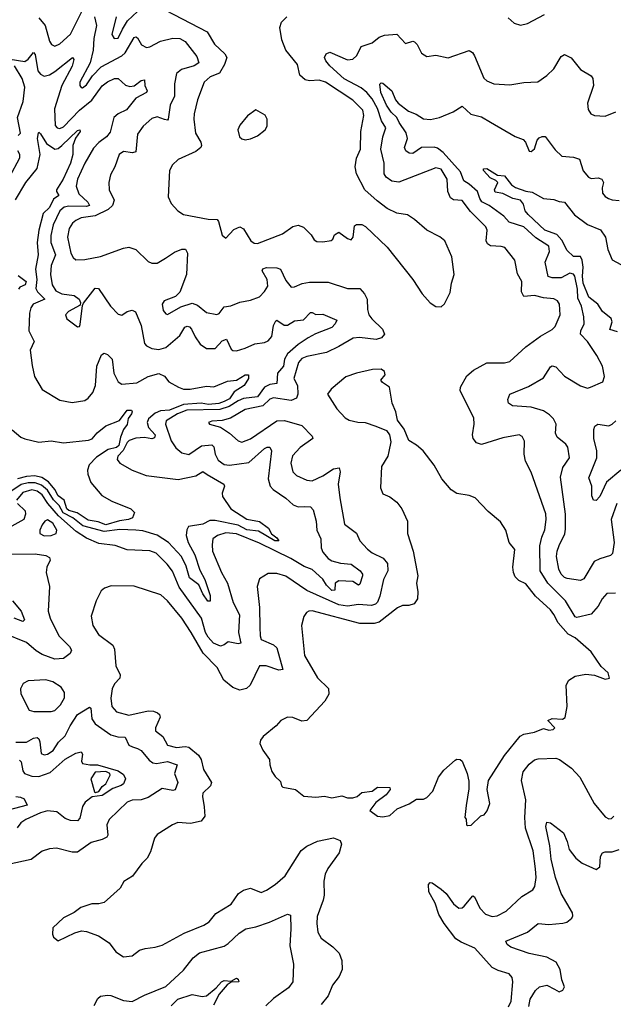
# Model space of a CAD drawing. Extents: x 1493970 to 1595317, y 729910 to 844791.
# Tile 119 of 256: x 1512777 to 1516141, y 793327 to 798909. Entities that reach past the tile are written whole.
import ezdxf

# ---------------------------------------------------------------- set-up
doc = ezdxf.new("R2010")
doc.units = 0

msp = doc.modelspace()

# ---------------------------------------------------------------- linework, layer by layer
at = {"layer": '0CON10XD'}
for points in [[(1512885, 798918.6), (1512921.2, 798875), (1512945, 798786.9), (1512957.3, 798767.3), (1512975, 798759.5), (1513005, 798772.3), (1513064, 798826), (1513129.6, 798955)], [(1513322.7, 798925), (1513299.6, 798825), (1513312.3, 798802.3), (1513335, 798803.9), (1513359.6, 798855), (1513387.9, 798902.1), (1513445, 798955.9)], [(1513602.4, 798962.4), (1513839.2, 798839.2), (1513880.7, 798770.7), (1513938.6, 798715), (1513951.1, 798695), (1513938.2, 798655), (1513908.5, 798605), (1513856.1, 798583.9), (1513823.1, 798555), (1513784.5, 798455), (1513765.5, 798375), (1513764.6, 798345), (1513772.5, 798265), (1513803.6, 798215), (1513807.1, 798195), (1513802.5, 798185), (1513775, 798161.2), (1513675, 798116.9), (1513641.9, 798085), (1513625.5, 798054.5), (1513618, 797905), (1513635.7, 797865.7), (1513673.8, 797825), (1513705, 797804), (1513845, 797777.8), (1513895.6, 797775.6), (1513904.2, 797764.2), (1513925, 797686.7), (1513945, 797670), (1513990, 797720), (1514025, 797734.2), (1514045, 797723.8), (1514086.5, 797655), (1514105, 797641.8), (1514125, 797639.2), (1514266.7, 797695), (1514325, 797737.1), (1514355, 797742.9), (1514385, 797732), (1514428.8, 797688.8), (1514445, 797660), (1514460.9, 797650.9), (1514495, 797648.9), (1514542.2, 797657.8), (1514552, 797665), (1514560.5, 797689.5), (1514585, 797703.3), (1514635, 797668), (1514655, 797661.2), (1514666.7, 797675), (1514675, 797740), (1514685, 797747.5), (1514715, 797747.5), (1514736.4, 797736.4), (1514860, 797620), (1515005, 797436.7), (1515058, 797355), (1515103.4, 797303.4), (1515135, 797282), (1515165, 797280)], [(1513200.6, 798925), (1513212.8, 798875), (1513197.1, 798802.9), (1513193.2, 798735), (1513175.3, 798664.7), (1513117.3, 798555), (1513117.1, 798535), (1513124.5, 798524.5), (1513133.3, 798523.3), (1513155, 798538.5), (1513190.3, 798589.7), (1513239.4, 798640.6), (1513355, 798704.3), (1513375, 798721.1), (1513425, 798808.2), (1513435, 798811.1), (1513445, 798805.7), (1513466.2, 798766.2), (1513495, 798750.9), (1513515, 798755.4), (1513575, 798787.5), (1513645, 798804.6), (1513685, 798802.2), (1513715, 798784.5), (1513780.6, 798700.6), (1513791.8, 798665), (1513765, 798646.6), (1513693.5, 798626.5), (1513665.7, 798604.2), (1513654.2, 798545), (1513654.7, 798475), (1513628.8, 798425), (1513618.9, 798345), (1513615, 798340), (1513598, 798342), (1513555, 798357.9), (1513525, 798349.4), (1513476.9, 798305), (1513445, 798258.8), (1513435, 798160), (1513415.6, 798154.4), (1513365, 798161.5), (1513340, 798145), (1513316.7, 798075), (1513291.7, 798028.3), (1513282.2, 797985), (1513283.3, 797945), (1513312.9, 797885), (1513302.9, 797855), (1513278, 797832), (1513205, 797796), (1513125, 797785.2), (1513095, 797771.1), (1513076.2, 797755), (1513056.8, 797725), (1513047.6, 797675), (1513066.7, 797585), (1513079.7, 797559.7), (1513095, 797548), (1513145, 797550), (1513235, 797565.4), (1513365, 797614.3), (1513395, 797619.2), (1513435, 797606), (1513505, 797538), (1513525, 797527.5), (1513555, 797528.1), (1513603.4, 797556.6), (1513655, 797590.4), (1513695, 797608.2), (1513716.9, 797606.9), (1513727.1, 797585), (1513721.2, 797465), (1513685.3, 797364.7), (1513660.7, 797339.3), (1513595.7, 797315), (1513584.6, 797295), (1513589.7, 797259.7), (1513605, 797241.2), (1513615, 797238), (1513689.4, 797280.6), (1513755, 797300.7), (1513785, 797291.1), (1513835, 797248.5), (1513895, 797238.2), (1513906.7, 797243.3), (1513935, 797281.2), (1513972.9, 797287.1), (1514025, 797308.1), (1514085, 797318.6), (1514135, 797338.1), (1514165, 797366.9), (1514182.2, 797397.8), (1514180, 797435), (1514151.5, 797485), (1514154.4, 797495.6), (1514175, 797504.1), (1514235, 797502.3), (1514254.7, 797494.7), (1514285, 797430), (1514315, 797392.9), (1514335, 797393.3), (1514377.6, 797412.4), (1514420.1, 797419.9), (1514525, 797420), (1514634.7, 797384.7), (1514705, 797384.6), (1514731.5, 797355), (1514745.3, 797325), (1514748, 797265), (1514756.2, 797235), (1514772.2, 797212.2), (1514833.1, 797155), (1514843.8, 797125), (1514828, 797105), (1514797.5, 797095), (1514702.8, 797107.2), (1514666.1, 797103.9), (1514585, 797055.3), (1514515, 797021.9), (1514405, 796999.5), (1514375, 796987.4), (1514356.2, 796965), (1514329.6, 796875), (1514351.1, 796835), (1514353.7, 796785), (1514345, 796762.6), (1514315, 796749.6), (1514215, 796764.7), (1514195, 796756.6), (1514155, 796719.8), (1514055, 796698.9), (1513970.6, 796649.4), (1513925, 796636.7), (1513865, 796633.3), (1513847.5, 796625), (1513852.5, 796615), (1513915, 796599.4), (1513965.7, 796565), (1514015, 796520.8), (1514035, 796514.5), (1514085, 796532.5), (1514235, 796634.2), (1514276.7, 796636.7), (1514375, 796607.5), (1514435, 796548.1), (1514438.2, 796535), (1514366.7, 796483.3), (1514323.3, 796436.7), (1514313.6, 796395), (1514325, 796345.7), (1514345, 796324.6), (1514405, 796298.7), (1514435, 796294.7), (1514495, 796322), (1514555, 796362.5), (1514588.3, 796368.3), (1514593.8, 796345), (1514580.9, 796275), (1514591.3, 796198.7), (1514618.6, 796048.6), (1514685, 795998.6), (1514705.5, 795955), (1514747.8, 795907.8), (1514775, 795886.8), (1514836.6, 795856.6), (1514860.9, 795825), (1514862.8, 795785), (1514839.6, 795735), (1514818.6, 795641.4), (1514804, 795606), (1514792.5, 795595), (1514771.5, 795588.5), (1514696.2, 795593.8), (1514635, 795583.5), (1514585, 795592.1), (1514403.5, 795673.5), (1514285, 795753.8), (1514235, 795768.5), (1514185, 795768.9), (1514135, 795738), (1514121.9, 795695), (1514136, 795576), (1514137.5, 795465), (1514138.9, 795415), (1514145.7, 795395), (1514215.3, 795365.3), (1514235, 795348), (1514268.8, 795225), (1514245, 795221.1), (1514173.3, 795245), (1514136.2, 795245), (1514083.6, 795136.4), (1514062.3, 795117.7), (1514025, 795107.9), (1513985, 795122.5), (1513934.5, 795164.5), (1513896.3, 795236.3), (1513816.8, 795316.8), (1513749.3, 795435), (1513695, 795515.6), (1513615, 795613.3), (1513577.6, 795647.6), (1513425, 795698.1), (1513295, 795700), (1513256.7, 795685), (1513239.1, 795670.9), (1513210.8, 795615), (1513182.7, 795527.3), (1513190.8, 795475), (1513223.7, 795423.7), (1513305, 795363.3), (1513315, 795340), (1513322.5, 795245), (1513345.6, 795195), (1513344.3, 795175), (1513315, 795144.2), (1513300.4, 795115), (1513293.1, 795063.1), (1513298.9, 795015), (1513325, 794984.6), (1513394.6, 794965.4), (1513505, 794990.3), (1513535, 794988.5), (1513558.3, 794978.3), (1513569.2, 794969.2), (1513573.3, 794955), (1513545.6, 794895), (1513546.7, 794876.7), (1513587.8, 794845), (1513614.5, 794795), (1513665, 794783.1), (1513715, 794788.8), (1513735, 794785.4), (1513790.1, 794740.1), (1513804.6, 794715), (1513818.3, 794658.3), (1513862.9, 794585), (1513858.6, 794565), (1513815.6, 794524.4), (1513812.5, 794505), (1513823, 794447), (1513826, 794394), (1513805, 794365.5), (1513745, 794350.9), (1513673.2, 794356.8), (1513643.3, 794345), (1513555, 794290), (1513541.4, 794268.6), (1513518.7, 794191.3), (1513500, 794155), (1513468.8, 794125), (1513416.6, 794053.4), (1513367.3, 794022.7), (1513345.4, 793984.6), (1513255.8, 793904.2), (1513225, 793895.8), (1513185, 793896), (1513124.1, 793875.9), (1513085, 793847.5), (1513025, 793817.5), (1512965, 793760), (1512962.5, 793725), (1512968.3, 793708.3), (1512995, 793687.5), (1513088.3, 793731.7), (1513127, 793743), (1513155, 793740), (1513222.5, 793715), (1513283.3, 793675), (1513322.5, 793625), (1513365, 793596), (1513415, 793600.8), (1513455, 793634), (1513487.1, 793642.9), (1513545, 793650), (1513585, 793662.5), (1513709.1, 793730.9), (1513821.2, 793775), (1513850, 793795), (1513888.6, 793841.4), (1513976, 793894), (1514017.5, 793955), (1514045, 793974.4), (1514085, 793984.4), (1514145, 793960.6), (1514175, 793972.9), (1514225, 794005.7), (1514281.4, 794055), (1514371.9, 794198.1), (1514405, 794223.8), (1514465, 794252.5), (1514555, 794270), (1514593.8, 794255), (1514601.4, 794235), (1514588.1, 794185), (1514523, 794097), (1514508.4, 794065), (1514500, 794025), (1514502.9, 793945), (1514497.4, 793917.4), (1514462.4, 793825), (1514460, 793785), (1514467.1, 793735), (1514485, 793700.8), (1514552.4, 793652.4), (1514587, 793617), (1514602.2, 793575), (1514604.5, 793525), (1514587.8, 793485), (1514549.4, 793435), (1514524.5, 793375.5), (1514486, 793325)], [(1515165, 797280), (1515185, 797297.5), (1515217.5, 797362.5), (1515224.1, 797415.9), (1515238.8, 797465), (1515226, 797565), (1515186.7, 797655), (1515158.3, 797678.3), (1515085, 797716), (1515015, 797776), (1514975, 797802), (1514915, 797812.5), (1514859.1, 797839.1), (1514802.1, 797882.1), (1514733.8, 797945), (1514685.6, 798035), (1514678.6, 798075), (1514686.6, 798123.4), (1514708.2, 798175), (1514709.3, 798275), (1514726.7, 798365), (1514721.8, 798395), (1514665, 798451.9), (1514510.6, 798555), (1514475, 798566.7), (1514418.8, 798561.2), (1514395, 798567.3), (1514364.4, 798595), (1514350.9, 798655), (1514285.3, 798735), (1514263.2, 798795), (1514250.6, 798865), (1514260, 798895), (1514290, 798925)], [(1515545, 798920), (1515579.4, 798889.4), (1515615, 798878), (1515655, 798887.5), (1515751.7, 798938.3)], [(1516153, 795657), (1516105, 795656.2), (1516077.5, 795625), (1516056.3, 795583.7), (1516015, 795538.5), (1515935, 795520.3), (1515925, 795523.9), (1515870.5, 795615), (1515770, 795715), (1515727.3, 795785), (1515724.4, 795925), (1515735.3, 795975), (1515752.7, 796017.3), (1515760.3, 796075), (1515758, 796108), (1515675, 796343.3), (1515644.4, 796405), (1515635.9, 796445.9), (1515638.6, 796518.6), (1515625.4, 796545.4), (1515607.5, 796555), (1515515, 796538.2), (1515395, 796500.5), (1515365, 796510), (1515346.9, 796535), (1515343.3, 796555), (1515353.1, 796615), (1515351.2, 796651.2), (1515272.5, 796805), (1515275.7, 796825), (1515310.2, 796889.8), (1515348.6, 796921.4), (1515425, 796962.5), (1515525, 796962.5), (1515555, 796971.4), (1515645.6, 797055), (1515727.8, 797115), (1515795, 797152.9), (1515810.9, 797169.1), (1515840.4, 797235), (1515836.2, 797295), (1515825.3, 797315.3), (1515805, 797326.2), (1515745, 797331.4), (1515695, 797345.8), (1515635, 797340), (1515621.4, 797365), (1515622.9, 797425), (1515598.6, 797468.6), (1515582.5, 797545), (1515526.7, 797616.7), (1515505, 797623.6), (1515445, 797627.5), (1515427.3, 797637.3), (1515421.1, 797655), (1515425.4, 797715), (1515419.6, 797735), (1515332.2, 797822.2), (1515285, 797884.4), (1515235, 797887.7), (1515217.9, 797897.9), (1515203.5, 797935), (1515199.6, 798005), (1515165, 798061.9), (1515135, 798068.6), (1514925, 797988.1), (1514885, 797992.5), (1514853.2, 798015), (1514842.8, 798035), (1514842.5, 798095), (1514824.3, 798175), (1514834.8, 798245.2), (1514852.3, 798295), (1514826.5, 798335), (1514805.2, 798405), (1514775, 798459.4), (1514745, 798495.8), (1514712.1, 798522.1), (1514615, 798574), (1514535, 798646.6), (1514512.3, 798675), (1514504.5, 798695), (1514514.2, 798715.8), (1514535, 798725.4), (1514635, 798680.9), (1514665, 798685.5), (1514687.5, 798705), (1514712.5, 798757.5), (1514775, 798777.8), (1514815, 798809.2), (1514845, 798820.8), (1514915, 798825.8), (1514964.3, 798774.3), (1515005, 798786.2), (1515015, 798783.8), (1515028.9, 798768.9), (1515055, 798718.8), (1515085, 798700), (1515135, 798708), (1515205, 798692.9), (1515325, 798734.2), (1515342.6, 798722.6), (1515354.6, 798704.6), (1515408.1, 798578.1), (1515425, 798561.8), (1515464.7, 798544.7), (1515555, 798539.5), (1515635, 798552.2), (1515713.9, 798556.1), (1515765, 798592), (1515805, 798630.8), (1515845, 798700), (1515865, 798711.4), (1515902.8, 798692.8), (1515955, 798625.8), (1516015, 798590), (1516025.6, 798575), (1516028.9, 798535), (1515995.7, 798435), (1515999.5, 798399.5), (1516014.1, 798374.1), (1516035, 798366.2), (1516095, 798361.2), (1516155, 798386.7)], [(1512723.3, 798685), (1512805, 798672.1), (1512823.8, 798685), (1512855, 798722.5), (1512865, 798711.2), (1512879.2, 798619.2), (1512895, 798600), (1512915, 798588.8), (1512945, 798596.6), (1512975.8, 798614.2), (1513076.7, 798695), (1513082.7, 798682.7), (1513074.5, 798644.5), (1513014.8, 798535), (1512973.8, 798403.8), (1512978.5, 798308.5), (1512988.6, 798295), (1513005, 798291.3), (1513025, 798300.7), (1513115.3, 798395), (1513185, 798451.7), (1513245, 798532.9), (1513275, 798556.8), (1513315, 798574.5), (1513335, 798575.6), (1513377.1, 798537.1), (1513400.3, 798530.3), (1513425, 798534.1), (1513465, 798563.6), (1513485, 798567.5), (1513485.8, 798535), (1513500, 798505), (1513495.6, 798495), (1513435, 798463.1), (1513382.1, 798397.9), (1513335, 798374.7), (1513310, 798355), (1513289.1, 798270.9), (1513268.8, 798245), (1513225, 798212.9), (1513195, 798180.8), (1513145, 798095.4), (1513105, 798004.2), (1513096.5, 797965), (1513112.2, 797922.2), (1513163.6, 797875), (1513171.5, 797855), (1513155, 797849.6), (1513055, 797852.1), (1513027.9, 797845), (1513005, 797824.5), (1512966.4, 797745), (1512953.6, 797685), (1512952.8, 797645), (1512979.6, 797575), (1512955.3, 797515), (1512950.5, 797465), (1512961.1, 797405), (1512981.7, 797371.7), (1513015.9, 797354.1), (1513085.9, 797345.9), (1513112.9, 797325), (1513121.2, 797305), (1513119.3, 797290.7), (1513053.8, 797255), (1513036.7, 797235), (1513043, 797213), (1513105, 797167.5), (1513115, 797170), (1513120, 797180), (1513132.5, 797287.5), (1513139.2, 797300.8), (1513203.9, 797386.1), (1513223.3, 797385), (1513290.6, 797285), (1513335, 797240), (1513355, 797233.8), (1513385.6, 797254.4), (1513415, 797262.5), (1513433.2, 797253.2), (1513465.2, 797175), (1513483.8, 797073.8), (1513495, 797059.5), (1513525, 797045.5), (1513565, 797039.6), (1513605, 797050.4), (1513685, 797118.8), (1513712.9, 797165), (1513725, 797171.6), (1513738.3, 797168.3), (1513750.8, 797155), (1513770.9, 797110.9), (1513799.8, 797069.8), (1513835.5, 797045.5), (1513885, 797044.5), (1513925, 797088.9), (1513948, 797098), (1513975, 797040.6), (1513985, 797032.5), (1514005, 797031.8), (1514055, 797046.2), (1514108.7, 797071.3), (1514165, 797078.2), (1514185, 797087.3), (1514206.6, 797113.4), (1514215.7, 797174.3), (1514227.8, 797202.2), (1514235, 797204.4), (1514275, 797176.8), (1514295, 797176.8), (1514335, 797200.9), (1514385, 797207.7), (1514425, 797248.2), (1514435, 797249.4), (1514455, 797236.5), (1514495, 797238.5), (1514574.2, 797205), (1514565.4, 797185), (1514545, 797163.3), (1514452.9, 797127.1), (1514412.5, 797105), (1514355, 797067.6), (1514294.8, 797015), (1514278, 796985), (1514271.9, 796945), (1514238.1, 796905), (1514233.2, 796846.8), (1514195, 796841), (1514164.1, 796825.9), (1514125, 796771), (1514045, 796760.6), (1514015, 796748.8), (1513963.9, 796716.1), (1513911.3, 796698.7), (1513724.6, 796695.4), (1513671.1, 796675), (1513606.7, 796635), (1513603.8, 796615), (1513635, 796522), (1513660.9, 796480.9), (1513695, 796453.3), (1513735, 796444.5), (1513808, 796492), (1513865, 796497.7), (1513876.4, 796486.4), (1513885.3, 796445), (1513902.2, 796412.2), (1513935, 796387.2), (1513965, 796382.9), (1514075, 796399.2), (1514165, 796476.9), (1514180, 796485), (1514194.4, 796484.4), (1514203.5, 796465), (1514185.4, 796305.4), (1514196.9, 796265), (1514212.5, 796245), (1514285, 796195.6), (1514327.6, 796157.6), (1514355, 796147.1), (1514390.6, 796149.4), (1514425, 796147.5), (1514440.5, 796130.5), (1514457.7, 796065), (1514460.6, 796015), (1514483.2, 795965), (1514485.3, 795915), (1514495, 795890.9), (1514525, 795853.9), (1514545, 795841.5), (1514595, 795827.7), (1514655, 795821.6), (1514706, 795785), (1514720.4, 795765), (1514720.4, 795755), (1514705, 795708.8), (1514697.6, 795702.4), (1514665, 795724.1), (1514585, 795727), (1514565.2, 795714.8), (1514562.5, 795675), (1514545, 795672), (1514515, 795702.4), (1514495, 795737.1), (1514435, 795790.8), (1514388.9, 795808.9), (1514313.4, 795853.5), (1514135, 795940.5), (1514005, 795994.7), (1513945, 795999.8), (1513897.1, 795985), (1513871.1, 795965), (1513867.8, 795932.2), (1513870, 795895), (1513920.7, 795775), (1513953.8, 795713.8), (1513987.1, 795605), (1514022.3, 795535), (1514016.3, 795435), (1514030, 795375), (1514015, 795370.9), (1513957.6, 795382.4), (1513935, 795363.8), (1513915, 795357.5), (1513875, 795373.8), (1513845, 795408.4), (1513830, 795435), (1513806.9, 795515), (1513680.9, 795690.9), (1513642, 795782), (1513612, 795822), (1513549.4, 795885), (1513515, 795897.5), (1513385, 795902.9), (1513318.7, 795928.7), (1513225, 795938.2)], [(1512767.5, 798252.5), (1512781.5, 798265), (1512764.7, 798355), (1512796.7, 798445), (1512805.5, 798525.5), (1512791.1, 798575), (1512747.7, 798647.7)], [(1516161.4, 796165), (1516128.9, 796075), (1516146.8, 795945), (1516136.8, 795883.2), (1516125, 795871.1), (1516065, 795852.7), (1516033.5, 795836.5), (1515975, 795739.2), (1515955, 795729.4), (1515880.4, 795740.4), (1515865, 795745.6), (1515845.6, 795765), (1515833, 795793), (1515819.7, 795865), (1515822.5, 795895), (1515835, 795927.5), (1515865.7, 795994.3), (1515869.9, 796020.1), (1515870.4, 796105), (1515842.7, 796315), (1515855, 796370), (1515892.2, 796425), (1515883.5, 796485), (1515871.9, 796501.9), (1515822.4, 796542.4), (1515814.5, 796565), (1515816.9, 796615), (1515802.2, 796645), (1515779, 796669), (1515745, 796691.5), (1515675, 796712.1), (1515569.5, 796719.5), (1515546.7, 796735), (1515544, 796755), (1515555, 796786.2), (1515661.4, 796828.6), (1515745, 796877.5), (1515785, 796940), (1515795, 796946), (1515815, 796940), (1515865, 796888.6), (1515955, 796832.9), (1515995, 796820), (1516012.5, 796825), (1516082.5, 796855), (1516091.2, 796885), (1516079.2, 796945), (1516047.1, 797005), (1515994.4, 797085), (1515954.6, 797125), (1515957.3, 797145), (1515976.4, 797185), (1515974.6, 797225), (1515960, 797285), (1515939.7, 797329.7), (1515938.3, 797381.7), (1515923.3, 797455), (1515915, 797465.9), (1515895, 797470.8), (1515845, 797444.8), (1515795, 797445.2), (1515772, 797452), (1515754.7, 797534.7), (1515779.4, 797595), (1515775.5, 797625), (1515701.3, 797671.3), (1515635, 797735.3), (1515551.8, 797761.7), (1515521.2, 797795), (1515437.5, 797855), (1515396.8, 797876.8), (1515384.2, 797895), (1515371.1, 797935), (1515325, 797976.7), (1515294.1, 797995), (1515276, 798046), (1515177.2, 798155), (1515145, 798180), (1515125, 798185.5), (1515055, 798184.8), (1515005, 798150.3), (1514985, 798152.5), (1514965.2, 798165.2), (1514958.4, 798185), (1514975.2, 798234.8), (1514967.8, 798267.8), (1514927, 798325), (1514915.1, 798355.1), (1514882, 798385), (1514855.9, 798425), (1514823.8, 798495), (1514817.3, 798542.7), (1514825, 798551.2), (1514835, 798548), (1514886, 798506), (1514905.9, 798455), (1514922.5, 798435), (1514980.6, 798390.6), (1515023.1, 798373.1), (1515065, 798346.9), (1515105, 798343.5), (1515155.5, 798354.5), (1515233.6, 798386.4), (1515285, 798418), (1515333, 798373), (1515395, 798358.5), (1515445, 798327.3), (1515585, 798245.7), (1515629.8, 798229.8), (1515642.9, 798215), (1515665, 798163.3), (1515675, 798161.2), (1515695, 798176.7), (1515710, 798225), (1515720.5, 798239.5), (1515737.3, 798247.3), (1515755, 798245.8), (1515811.7, 798171.7), (1515850, 798135), (1515915, 798130), (1515948.9, 798118.9), (1515971.3, 798051.3), (1516001.4, 798015), (1516015, 798008.2), (1516055, 798012.9), (1516076.7, 798005), (1516086, 797986), (1516078.6, 797955), (1516080.8, 797925), (1516095, 797905.8), (1516114, 797895), (1516135, 797887.1), (1516175, 797884)], [(1514055, 798228), (1514085, 798232.5), (1514125, 798250), (1514167.5, 798285), (1514180, 798305), (1514178.8, 798345), (1514168.3, 798368.3), (1514115, 798397.5), (1514067.3, 798362.7), (1514025, 798310), (1514014, 798285), (1514023.3, 798245), (1514035, 798233.3), (1514055, 798228)], [(1512752.4, 797887.6), (1512811.5, 797985), (1512875, 798066), (1512892.7, 798145), (1512877.2, 798235), (1512882.7, 798267.3), (1512885, 798271.2), (1512895, 798262.5), (1512927.8, 798207.7), (1512975, 798174.6), (1512995, 798177.8), (1513015, 798195.3), (1513105, 798280.5), (1513117.5, 798285), (1513118.9, 798275), (1513093.5, 798236.5), (1513077.7, 798195), (1513078.6, 798145), (1513064.4, 798095), (1513023.3, 798005), (1512986, 797945), (1512984.8, 797934.8), (1512998.4, 797911.6), (1512968.7, 797891.3), (1512945.8, 797844.2), (1512910.3, 797809.7), (1512885.7, 797715), (1512875.9, 797645), (1512881.5, 797575), (1512867.2, 797495), (1512873.9, 797435), (1512868.8, 797385), (1512878.4, 797365), (1512920, 797325), (1512852.7, 797295), (1512839.6, 797275), (1512831.6, 797245), (1512828, 797145), (1512859.6, 797085), (1512836.7, 797035), (1512848, 796948), (1512860, 796885), (1512905, 796812), (1513005, 796752.5), (1513075, 796739.4), (1513145, 796750.5), (1513165, 796762.5), (1513191.5, 796795), (1513205.7, 796835), (1513213.3, 796945), (1513240.8, 797009.2), (1513255, 797018.9), (1513275, 797011.5), (1513300.8, 796985), (1513309.5, 796905), (1513335.5, 796855.5), (1513355, 796842.9), (1513440.7, 796849.3), (1513505, 796886.6), (1513565, 796903.6), (1513597.8, 796887.8), (1513621.4, 796855), (1513676, 796825), (1513704.7, 796814.7), (1513743.4, 796813.4), (1513835, 796831.2), (1513877.8, 796827.8), (1513955, 796858.5), (1514005, 796865.6), (1514055, 796896.1), (1514074, 796896), (1514072.7, 796875), (1514048.8, 796835), (1513991.4, 796798.6), (1513965, 796759.3), (1513935, 796743.4), (1513905, 796733.6), (1513847.2, 796727.2), (1513805, 796734.4), (1513705, 796727.1), (1513625, 796695.8), (1513575, 796691.4), (1513545, 796678), (1513506.7, 796645), (1513498.7, 796625), (1513506.9, 796596.9), (1513545.2, 796555.2), (1513541.2, 796538.8), (1513525, 796532), (1513485, 796540.6), (1513435, 796537), (1513397.7, 796522.3), (1513385, 796512.6), (1513364, 796466), (1513333.1, 796435), (1513330, 796415), (1513345, 796394.4), (1513415, 796355.6), (1513494, 796324), (1513675, 796302.1), (1513775, 796322.5), (1513815, 796346.7), (1513839.8, 796329.8), (1513932.9, 796275), (1513937.1, 796265), (1513924.5, 796225), (1513925.5, 796205), (1513973.5, 796135), (1514065, 796077.5), (1514135, 796064.5), (1514187, 796027), (1514204.1, 795994.1), (1514235, 795972.1), (1514245.5, 795955), (1514223.6, 795955), (1514129.4, 796009.4), (1514065, 796016.4), (1514015, 796043.5), (1513885, 796070), (1513855, 796069.3), (1513815, 796049.5), (1513734.4, 796035), (1513724.1, 796015.9), (1513720.3, 795985), (1513731.6, 795945), (1513768.9, 795875), (1513797.5, 795787.5), (1513825.2, 795735.2), (1513856.7, 795645), (1513857.2, 795612.8), (1513843.1, 795613.1)], [(1512719.4, 798015), (1512778.1, 798125), (1512777.1, 798145), (1512766.5, 798165)], [(1516165, 797139.6), (1516121.6, 797151.6), (1516134.1, 797195), (1516129, 797215), (1516080.4, 797255), (1516053.2, 797295), (1516003.4, 797335), (1515970.3, 797415), (1515966.1, 797455), (1515970.3, 797505), (1515964.1, 797545), (1515955, 797565.3), (1515915, 797565.4), (1515880.2, 797600.2), (1515848.9, 797658.9), (1515820.9, 797690.9), (1515753.2, 797715), (1515658.1, 797805), (1515641.2, 797825), (1515633.1, 797863.1), (1515615.8, 797885), (1515571.2, 797895), (1515515, 797922.7), (1515470.9, 797930.9), (1515467.5, 797945), (1515486.9, 797985), (1515476.3, 797996.3), (1515442.5, 798012.5), (1515405, 798054.3), (1515406.1, 798063.9), (1515425, 798064.4), (1515485, 798027.1), (1515525, 798023.3), (1515563.4, 797973.4), (1515587.4, 797957.4), (1515645, 797936.5), (1515680.9, 797930.9), (1515745, 797894.3), (1515805, 797890), (1515835, 797877.5), (1515865, 797874), (1515922.2, 797802.2), (1515995, 797748.2), (1516068.2, 797718.2), (1516096.8, 797675), (1516110.9, 797605), (1516135, 797546.9), (1516207.9, 797507.9)], [(1512768, 797458), (1512812.5, 797425), (1512808, 797405), (1512778, 797392), (1512769.2, 797380.8)], [(1515315, 794340), (1515335, 794342.5), (1515390, 794395), (1515409.3, 794400.7), (1515426.1, 794423.9), (1515441.2, 794465), (1515426.7, 794545), (1515434.1, 794595.9), (1515523.6, 794736.4), (1515612.5, 794847.5), (1515635, 794858), (1515695, 794869.2), (1515745, 794890), (1515775, 794881.2), (1515800, 794885), (1515810, 794895), (1515770, 794935), (1515795, 794946.7), (1515853.6, 794943.6), (1515867.5, 794952.5), (1515880.6, 795015), (1515874.3, 795135.7), (1515888.8, 795165), (1515925, 795187.5), (1515985, 795199.2), (1516035, 795192), (1516095, 795170), (1516120, 795175), (1516112.5, 795205), (1516072.7, 795242.7), (1516016.2, 795325), (1515924.5, 795404.5), (1515885, 795425.6), (1515829.3, 795489.3), (1515805, 795537.5), (1515785, 795562.9), (1515700.9, 795640.9), (1515645, 795710.8), (1515605, 795729.2), (1515585, 795750), (1515574.7, 795774.7), (1515572.1, 795805), (1515582.5, 795905), (1515551.9, 795945), (1515531.4, 796015), (1515501.1, 796061.1), (1515431.1, 796121.1), (1515358.7, 796198.7), (1515325, 796210.8), (1515255, 796222.5), (1515222.9, 796242.9), (1515170, 796305), (1515125, 796382.5), (1515063.9, 796463.9), (1515025, 796497.5), (1514982.7, 796522.7), (1514955, 796587.5), (1514917.7, 796637.7), (1514908.6, 796685), (1514887.1, 796735), (1514872, 796825), (1514832.1, 796852.1), (1514824.3, 796864.3), (1514847.5, 796895), (1514844.2, 796914.2), (1514825, 796927.5), (1514775.8, 796925.8), (1514685, 796905.6), (1514625, 796884.3), (1514541.2, 796815), (1514522, 796785), (1514575, 796703.3), (1514621.2, 796651.2), (1514645, 796638.8), (1514693.6, 796626.4), (1514734.2, 796624.2), (1514795, 796604.3), (1514855, 796580), (1514873.3, 796555), (1514880, 796515), (1514869.3, 796460.7), (1514862.5, 796435), (1514826.7, 796375), (1514821.1, 796255), (1514835, 796220), (1514875, 796203.3), (1514913.9, 796173.9), (1514942, 796135), (1514973.8, 796065), (1514973.8, 795995), (1515007.1, 795895), (1515033.3, 795755), (1515025.6, 795715), (1515033.5, 795665), (1515030.9, 795625), (1515012.9, 795597.1), (1514982, 795588), (1514946.9, 795586.9), (1514918.6, 795575), (1514815, 795493.8), (1514785, 795485.4), (1514705, 795486.2), (1514435, 795557.3), (1514415, 795555.6), (1514402.4, 795547.6), (1514387.1, 795525), (1514373.1, 795475), (1514391.5, 795305), (1514465, 795178), (1514526.6, 795116.6), (1514529.2, 795085), (1514505.3, 795044.7), (1514405, 794935.6), (1514375, 794931.9), (1514325, 794952.5), (1514295, 794954), (1514256.7, 794935), (1514230, 794905), (1514157.5, 794845), (1514142.5, 794825), (1514137.5, 794805), (1514155, 794767.5), (1514193.3, 794715), (1514193.8, 794685), (1514206.1, 794646.1), (1514225, 794617.5), (1514255, 794590), (1514260, 794565), (1514268.3, 794558.3), (1514340, 794545), (1514387, 794507), (1514455, 794502), (1514505, 794507.1), (1514545, 794497.1), (1514602.1, 794507.9), (1514635, 794497.8), (1514665, 794497.5), (1514689.2, 794505), (1514715, 794528.1), (1514774.6, 794535.4), (1514805, 794558), (1514875, 794556.7), (1514876.2, 794545), (1514854.3, 794515), (1514795, 794471.1), (1514761.2, 794425), (1514805, 794393.8), (1514835, 794390), (1514875, 794396.7), (1514915.9, 794434.1), (1514985, 794464.2), (1515025, 794489.2), (1515065, 794490), (1515085, 794498.8), (1515117.5, 794535), (1515150, 794615), (1515180, 794655), (1515245, 794710), (1515255, 794715.6), (1515274.1, 794714.1), (1515283.8, 794705), (1515312, 794635), (1515321.7, 794591.7), (1515321.7, 794548.3), (1515306.4, 794453.6), (1515300, 794385), (1515307, 794377), (1515310, 794345), (1515315, 794340)], [(1512735, 796583.3), (1512782.4, 796542.4), (1512805, 796532.9), (1512885, 796513.6), (1512955, 796521.9), (1513025, 796508.9), (1513167.5, 796525), (1513187.5, 796532.5), (1513215, 796566), (1513265, 796606.2), (1513343.1, 796636.9), (1513385, 796695.2), (1513410, 796695), (1513414.5, 796685), (1513410.8, 796675), (1513392, 796648), (1513385, 796613.1), (1513365.2, 796584.8), (1513347.3, 796542.7), (1513338.6, 796495), (1513325, 796483.6), (1513278.5, 796471.5), (1513211.9, 796428.1), (1513171.3, 796385), (1513160.7, 796355), (1513162.2, 796332.3), (1513180, 796285), (1513241.9, 796211.9), (1513298.5, 796178.5), (1513407.5, 796135), (1513427.5, 796115), (1513416.2, 796085), (1513394, 796075), (1513342.3, 796067.7), (1513265.8, 796045.8), (1513222, 796062), (1513165, 796070.6), (1513103.1, 796113.1), (1513055, 796126.2), (1513044.5, 796135), (1513029.1, 796185), (1512995, 796209.2), (1512975.6, 796245.6), (1512939.3, 796289.3), (1512903.1, 796313.1), (1512862.4, 796322.4), (1512815, 796319.5), (1512764, 796306)], [(1516018.9, 796208.9), (1516019.1, 796265), (1516001.7, 796311.7), (1516047.9, 796425), (1516048, 796465), (1516030.9, 796535), (1516030, 796585), (1516035.7, 796604.3), (1516054.4, 796615.6), (1516115, 796606.4), (1516134.7, 796615.3), (1516155.6, 796635)], [(1516183.6, 796355), (1516103.5, 796286.5), (1516065, 796206), (1516045, 796182), (1516028.8, 796185), (1516018.9, 796208.9)], [(1513843.1, 795613.1), (1513815, 795654.5), (1513792.5, 795705), (1513739.6, 795745), (1513720.9, 795810.9), (1513693.4, 795865), (1513620.7, 795945), (1513555, 795986.3), (1513475, 796010.5), (1513435, 796015.5), (1513345, 796019.3), (1513255, 796006.5), (1513135, 796038.9), (1513077.9, 796085), (1513023.6, 796113.6), (1513001.3, 796155), (1512967.4, 796187.4), (1512935, 796240.6), (1512899.6, 796269.6), (1512865, 796283.1), (1512825, 796282.3), (1512785, 796273.3), (1512726.2, 796233.8)], [(1513225, 795938.2), (1513155, 795969), (1513097.5, 796007.5), (1512996.3, 796096.3), (1512935.9, 796165), (1512903.4, 796215), (1512875, 796235.4), (1512845, 796242.8), (1512795, 796229), (1512759.1, 796185)], [(1512763.6, 796165), (1512807.8, 796125), (1512810.5, 796105), (1512799.4, 796075), (1512715, 796028.8)], [(1512915, 795982.7), (1512955, 795984.6), (1512982.5, 795995), (1512987.9, 796015), (1512965, 796053.6), (1512935, 796072.5), (1512920, 796065), (1512903.6, 796045), (1512891.8, 796015), (1512890.8, 795995), (1512915, 795982.7)], [(1512725, 795878.6), (1512865, 795881.2), (1512925, 795871.8), (1512945, 795859.4), (1512949.1, 795845), (1512931.1, 795805), (1512926.9, 795775), (1512945.6, 795695.6), (1512937.8, 795555), (1512949.5, 795515), (1512998.8, 795415), (1513059.5, 795355), (1513070.6, 795335), (1513062.9, 795315), (1513025, 795287.9), (1512975, 795284.1), (1512905, 795310.2), (1512871, 795331), (1512815, 795378.8), (1512685, 795430.4)], [(1512735.4, 795615), (1512785.4, 795555), (1512804.2, 795505.8), (1512795, 795497.1), (1512744.7, 795515.3)], [(1512856.1, 794986.1), (1512955, 794986.7), (1512975, 794992.2), (1513007.5, 795025), (1513030, 795065), (1513030, 795095), (1513012, 795125), (1512965, 795155.5), (1512925, 795166.5), (1512825, 795160), (1512796.7, 795145), (1512781.2, 795115), (1512783.9, 795086.1), (1512830, 794995), (1512856.1, 794986.1)], [(1512755, 794813.7), (1512815, 794812.1), (1512855, 794835.3), (1512875, 794838.9), (1512885, 794831.9), (1512891.6, 794815), (1512898.3, 794748.3), (1512915, 794741.5), (1512935, 794743.9), (1512966, 794765), (1512997.4, 794812.6), (1513035, 794848.2), (1513063.6, 794906.4), (1513105, 794969.6), (1513171.9, 795011.9), (1513179.6, 795005), (1513184.8, 794944.8), (1513205, 794916.2), (1513294.1, 794854.1), (1513333.3, 794843.3), (1513375, 794841.4), (1513394.5, 794795), (1513415.7, 794785.7), (1513445, 794777.8), (1513464.4, 794765), (1513510.3, 794710.3), (1513530.8, 794695), (1513552.3, 794692.3), (1513615, 794702.5), (1513668.5, 794685), (1513654.7, 794635), (1513673.9, 794585), (1513657.4, 794542.6), (1513645, 794539.1), (1513585, 794549.6), (1513505, 794498.4), (1513465, 794486.7), (1513415, 794484.1), (1513385, 794471.8), (1513284.6, 794375), (1513271.2, 794345), (1513275.7, 794285), (1513270, 794275), (1513245, 794260.4), (1513182.5, 794245), (1513105, 794190), (1513075, 794189.1), (1512985, 794211.9), (1512945, 794207.5), (1512903.3, 794195), (1512842.1, 794147.9), (1512595.5, 794094.5)], [(1512775, 794710), (1512785, 794702), (1512795, 794650), (1512804.8, 794634.8), (1512845, 794619.3), (1512885, 794618), (1512949, 794641), (1513035, 794716.9), (1513095, 794750), (1513125, 794758.1), (1513132.7, 794745), (1513126.7, 794705), (1513132.4, 794692.4), (1513175, 794684), (1513217.5, 794685), (1513335, 794650), (1513365, 794629.2), (1513375.7, 794605), (1513365, 794577.5), (1513352.3, 794567.7), (1513305, 794549.5), (1513245, 794510), (1513187.5, 794502.5), (1513147.5, 794472.5), (1513132.6, 794447.4), (1513117.7, 794382.3), (1513105, 794366.7), (1513065, 794368), (1513035, 794380.4), (1512987.2, 794417.2), (1512935, 794422.7), (1512895, 794411.9), (1512811.9, 794375), (1512782.5, 794355), (1512761.9, 794328.1)], [(1515547.8, 793312.2), (1515561.5, 793345), (1515571.4, 793455), (1515568.6, 793478.6), (1515550.3, 793500.3), (1515487.8, 793517.8), (1515454.7, 793534.7), (1515356.7, 793645), (1515278.8, 793678.8), (1515248.8, 793698.8), (1515181.9, 793785), (1515152.3, 793835), (1515130.9, 793900.9), (1515095.4, 793965), (1515094.5, 794005.5), (1515102.7, 794017.3), (1515115, 794015.7), (1515165, 793979.5), (1515193.5, 793955), (1515235, 793896.7), (1515265, 793872.7), (1515285, 793874.5), (1515296.2, 793883.8), (1515345, 793941.2), (1515355, 793936.7), (1515385, 793872), (1515417.7, 793837.7), (1515454.6, 793824.6), (1515482.3, 793827.7), (1515534, 793855), (1515623, 793937), (1515684.5, 793975.5), (1515696.7, 793995), (1515703.1, 794045), (1515699.7, 794095), (1515686.3, 794196.3), (1515643.4, 794325), (1515639.7, 794385), (1515646.1, 794485), (1515621.1, 794595), (1515630.9, 794645), (1515665, 794688.9), (1515695, 794712.5), (1515715, 794719.2), (1515815, 794721.9), (1515835.4, 794715.4), (1515905, 794665.6), (1515952.2, 794615), (1516032.2, 794465), (1516095, 794389.2), (1516115, 794377.5), (1516130.3, 794379.7), (1516145, 794392.5)], [(1513206.7, 794526.7), (1513225, 794533.8), (1513245, 794561.2), (1513265, 794576.2), (1513288.8, 794625), (1513287.5, 794635), (1513265, 794647.5), (1513205, 794642.5), (1513180, 794605), (1513201.2, 794531.2), (1513206.7, 794526.7)], [(1512755, 794504.5), (1512781.1, 794501.1), (1512801.7, 794491.7), (1512820, 794455), (1512711.9, 794428.1)], [(1515662.5, 793315), (1515669.7, 793355), (1515700.6, 793405), (1515722.1, 793425), (1515765, 793435.2), (1515808.3, 793411.7), (1515835, 793396.7), (1515855, 793407.1), (1515865.5, 793425), (1515849.4, 793465), (1515840, 793525), (1515817.1, 793565), (1515765, 793593.5), (1515665, 793614.7), (1515560.2, 793650.2), (1515538.8, 793665), (1515531.2, 793685), (1515655, 793736.2), (1515715, 793785.5), (1515775, 793779.2), (1515855, 793786.4), (1515876.9, 793793.1), (1515906, 793815), (1515912.5, 793827.5), (1515910, 793845), (1515845, 793954.2), (1515813.8, 794046.2), (1515789.4, 794149.4), (1515781.9, 794225), (1515759.6, 794335), (1515765, 794358.8), (1515785, 794356.2), (1515858.3, 794298.3), (1515879.1, 794249.1), (1515891.1, 794205), (1515929.4, 794155), (1515965, 794127.3), (1516045, 794091.9), (1516064.4, 794105.6), (1516068.9, 794165), (1516080, 794185), (1516095, 794190.9), (1516135, 794191.8), (1516174.8, 794205.2)], [(1513199.4, 793320.6), (1513219.5, 793360.5), (1513235, 793372), (1513275, 793378.6), (1513294.2, 793375.8), (1513365, 793347.5), (1513415, 793342.5), (1513485, 793378.5), (1513605, 793426.8), (1513705, 793519.6), (1513760.4, 793589.6), (1513795, 793618.8), (1513935, 793656.2), (1513959.1, 793670.9), (1514020.1, 793729.9), (1514058, 793755), (1514115, 793765.5), (1514192.3, 793792.3), (1514295, 793837.1), (1514312.5, 793832.5), (1514314.4, 793755), (1514307.6, 793657.6), (1514329.4, 793555), (1514324.3, 793455), (1514299.5, 793420.5), (1514215, 793360), (1514172.6, 793317.4)], [(1513635, 793317.7), (1513673.6, 793355), (1513755, 793381.8), (1513811.3, 793371.3), (1513835, 793375.4), (1513889.8, 793420.2), (1513920.5, 793455), (1513935, 793462), (1513975, 793457.1), (1514005, 793475.5), (1514015, 793469.2), (1514019.2, 793455), (1513975, 793452), (1513953.2, 793436.8), (1513906.5, 793385), (1513875, 793321.9)]]:
    msp.add_lwpolyline(points, dxfattribs=at)

doc.saveas('drawing.dxf')
